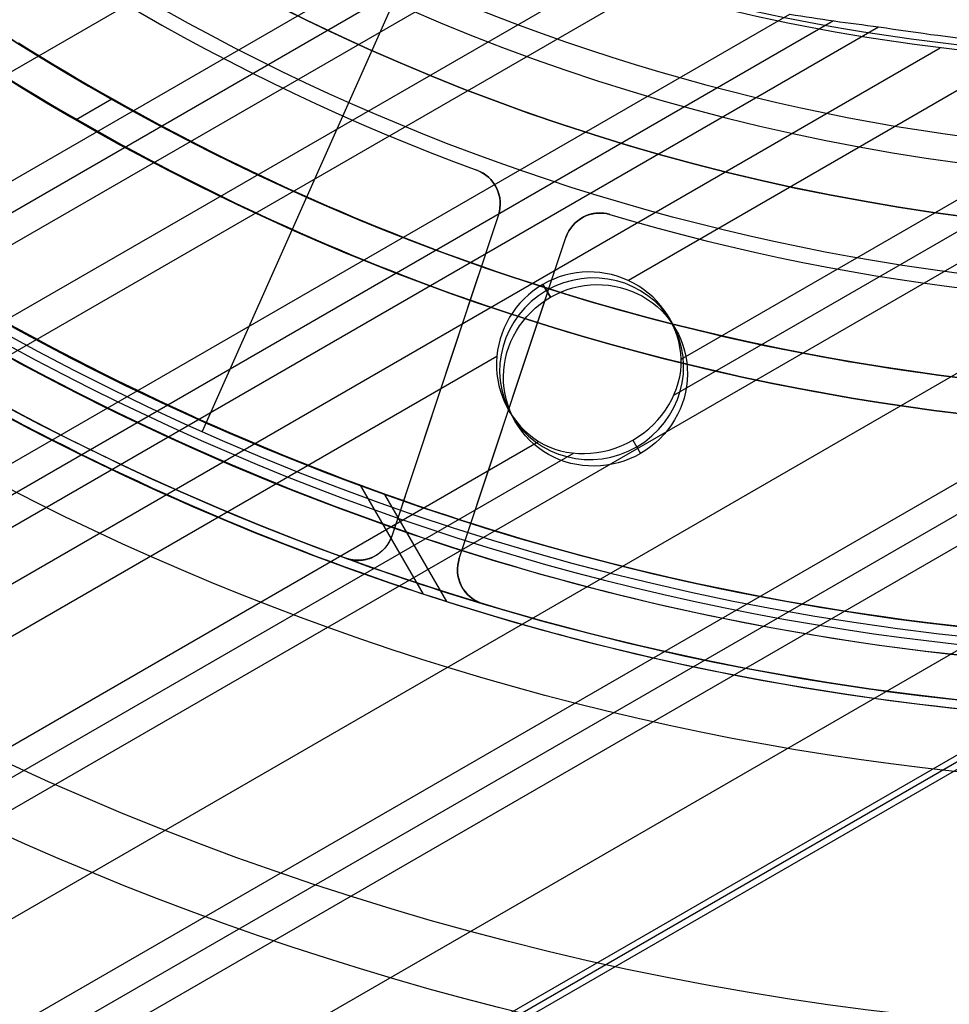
# Model space of a CAD drawing. Extents: x 19329 to 20306, y -2029 to -1182.
# Tile 12 of 66: x 19784 to 19810, y -1793 to -1765. Entities that reach past the tile are written whole.
import ezdxf

# ---------------------------------------------------------------- set-up
doc = ezdxf.new("R2010")
doc.units = 0
doc.layers.get('0').update_dxf_attribs({"linetype": 'CONTINUOUS'})
doc.layers.add('COLOR', color=7, linetype='CONTINUOUS')

msp = doc.modelspace()

# ---------------------------------------------------------------- linework, layer by layer
for p, q in [((19797.37039667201, -1757.62848930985, 103.0971952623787), (19788.82102514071, -1776.830692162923, 89.05580518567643)), ((19793.13967193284, -1761.13228434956, 57.51170359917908), (19374.0114327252, -2003.116086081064, 57.51170359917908)), ((19803.7057837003, -1761.928253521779, 88.12500292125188), (19783.26523989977, -1773.729606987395, 88.12500292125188)), ((19375.34115162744, -2005.419226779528, 57.14137034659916), (19796.17916796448, -1762.448284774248, 57.14137034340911)), ((19797.15835628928, -1762.779715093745, 56.71842685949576), (19375.72946225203, -2006.091800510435, 56.71842685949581)), ((19376.11777287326, -2006.764374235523, 56.29548337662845), (19798.16172111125, -1763.097187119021, 56.2954833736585)), ((19801.59419894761, -1764.186299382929, 55.92515012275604), (19377.44749178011, -2009.067514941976, 55.92515012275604)), ((19378.77721068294, -2011.370655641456, 55.55481686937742), (19805.3270206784, -1765.102008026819, 55.55481686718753)), ((19806.5546684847, -1765.289990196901, 55.13187338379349), (19379.16552130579, -2012.043229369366, 55.13187338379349)), ((19379.55383192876, -2012.715803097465, 54.70892989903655), (19807.82294451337, -1765.454515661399, 54.70892989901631)), ((19380.24489472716, -2013.912758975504, 56.44244927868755), (19809.55525208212, -1766.050308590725, 56.44244927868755)), ((19812.22375587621, -1765.984560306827, 54.33859664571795), (19800.79274126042, -1772.584259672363, 54.33859664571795)), ((19786.2879247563, -1767.488639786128, 259.6250029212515), (19785.28530688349, -1768.067501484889, 259.6250029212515)), ((19802.27998082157, -1774.796455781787, 53.96826339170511), (19815.21693593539, -1767.327301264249, 53.96826339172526)), ((19815.60524655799, -1767.999874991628, 53.54531990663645), (19802.06278496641, -1775.818618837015, 53.54531990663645)), ((19382.9898909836, -2018.667231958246, 53.12237642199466), (19815.99355718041, -1768.672448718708, 53.12237642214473)), ((19817.32327608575, -1770.97558942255, 52.75204316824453), (19384.31960988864, -2020.970372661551, 52.75204316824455)), ((19798.60328017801, -1773.055573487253, 56.30606356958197), (19798.39393379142, -1772.692974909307, 54.4925059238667)), ((19798.39393379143, -1772.692974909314, 54.49250592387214), (19798.60328017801, -1773.055573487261, 56.30606356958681)), ((19798.39393379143, -1772.692974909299, 54.49250592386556), (19798.60328017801, -1773.05557348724, 56.30606356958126)), ((19385.64932879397, -2023.273513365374, 52.38170991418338), (19818.65299499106, -1773.278730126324, 52.38170991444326)), ((19801.93838348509, -1773.632141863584, 54.13375839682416), (19802.12162731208, -1773.949529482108, 55.721190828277)), ((19819.04130561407, -1773.951303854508, 51.95876642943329), (19386.03779988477, -2023.945994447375, 51.95876642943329)), ((19797.10037989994, -1774.716045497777, 54.33859664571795), (19380.88355083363, -2015.01894380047, 54.33859664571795)), ((19819.42961623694, -1774.623877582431, 51.5358229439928), (19386.48460955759, -2024.584793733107, 51.53582294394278)), ((19797.4350513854, -1776.232141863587, 54.13375839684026), (19797.6182952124, -1776.549529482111, 55.7211908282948)), ((19820.69764181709, -1776.82016231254, 51.18267158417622), (19388.63857752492, -2026.269579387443, 51.18267158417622)), ((19382.21326973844, -2017.322084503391, 53.96826339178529), (19798.27257814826, -1777.110130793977, 53.96826339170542)), ((19800.92077669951, -1777.069595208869, 53.26628440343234), (19801.13664234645, -1777.443485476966, 55.13631808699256)), ((19799.26639524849, -1777.433115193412, 53.54531990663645), (19382.6015803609, -2017.994658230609, 53.5453199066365)), ((19795.0375253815, -1781.396219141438, 57.73911972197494), (19793.27958969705, -1778.351385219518, 58.55082258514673)), ((19793.94463741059, -1778.592423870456, 52.74066862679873), (19795.68332764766, -1781.603923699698, 51.93785208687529)), ((19394.15815362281, -2026.011230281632, 50.82952022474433), (19821.96566739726, -1779.016447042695, 50.82952022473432)), ((19822.05267990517, -1779.167157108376, 51.58330531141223), (19394.24516612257, -2026.161940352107, 51.58330531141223)), ((19394.33217862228, -2026.3126504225, 52.33709039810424), (19822.13969241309, -1779.317867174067, 52.33709039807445))]:
    msp.add_line(p, q)
at = {"extrusion": (0.1124755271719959, -0.1948133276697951, 0.9743700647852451)}
msp.add_lwpolyline([(16271.039370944, -11146.71690811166), (16270.52882134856, -11146.40793971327), (16270.0202755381, -11146.0942749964), (16269.5137939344, -11145.77593293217), (16269.00943676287, -11145.45293356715), (16268.50726403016, -11145.1252980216), (16268.00733550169, -11144.79304848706), (16267.50971067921, -11144.45620822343), (16267.0144487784, -11144.11480155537), (16266.52160870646, -11143.76885386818), (16266.03124903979, -11143.41839160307), (16265.54342800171, -11143.06344225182), (16265.0582034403, -11142.70403435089), (16264.57563280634, -11142.34019747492), (16264.09577313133, -11141.97196222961), (16263.6186810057, -11141.5993602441), (16263.14441255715, -11141.2224241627), (16262.67302342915, -11140.84118763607), (16262.20456875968, -11140.4556853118), (16261.73910316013, -11140.0659528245), (16261.2766806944, -11139.67202678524), (16260.81735485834, -11139.27394477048), (16260.36117855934, -11138.87174531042), (16259.90820409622, -11138.46546787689), (16259.45848313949, -11138.05515287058), (16259.01206671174, -11137.64084160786), (16258.56900516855, -11137.22257630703), (16258.12934817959, -11136.80040007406), (16257.69314471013, -11136.37435688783), (16257.26044300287, -11135.94449158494), (16256.83129056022, -11135.51084984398), (16256.40573412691, -11135.07347816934), (16255.983819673, -11134.63242387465), (16255.56559237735, -11134.18773506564), (16255.15109661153, -11133.73946062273), (16254.74037592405, -11133.28765018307), (16254.33347302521, -11132.83235412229), (16253.93042977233, -11132.3736235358), (16253.53128715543, -11131.91151021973), (16253.13608528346, -11131.44606665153), (16252.74486337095, -11130.97734597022), (16252.35765972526, -11130.50540195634), (16251.97451173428, -11130.03028901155), (16251.59545585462, -11129.55206213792), (16251.22052760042, -11129.07077691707), (16250.84976153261, -11128.58648948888), (16250.48319124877, -11128.09925653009), (16250.12084937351, -11127.60913523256), (16249.76276754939, -11127.11618328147), (16249.40897642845, -11126.62045883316), (16249.05950566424, -11126.12202049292), (16248.71438390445, -11125.62092729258), (16248.37363878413, -11125.11723866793), (16248.03729691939, -11124.61101443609), (16247.70538390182, -11124.10231477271), (16247.37792429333, -11123.5912001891), (16247.05494162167, -11123.07773150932), (16246.73645837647, -11122.5619698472), (16246.42249600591, -11122.04397658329), (16246.11307491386, -11121.52381334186), (16245.80821445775, -11121.00154196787), (16245.50793294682, -11120.47722450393), (16245.2122476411, -11119.95092316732), (16244.9211747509, -11119.42270032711), (16244.63472943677, -11118.89261848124), (16244.35292581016, -11118.36074023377), (16244.07577693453, -11117.82712827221), (16243.80329482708, -11117.29184534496), (16243.53549046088, -11116.75495423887), (16243.27237376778, -11116.216517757), (16243.01395364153, -11115.67659869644), (16242.76023794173, -11115.13525982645), (16242.51123349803, -11114.59256386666), (16242.26694611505, -11114.04857346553), (16242.0273805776, -11113.50335117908), (16241.79254065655, -11112.95695944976), (16241.56242911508, -11112.40946058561), (16241.33704771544, -11111.86091673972), (16241.1163972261, -11111.31138988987), (16240.90047742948, -11110.76094181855), (16240.68928712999, -11110.20963409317), (16240.4828241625, -11109.65752804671), (16240.28108540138, -11109.10468475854), (16240.08406676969, -11108.55116503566), (16239.89176324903, -11107.99702939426), (16239.70416888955, -11107.4423380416), (16239.52127682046, -11106.88715085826), (16239.34307926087, -11106.33152738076), (16239.1695675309, -11105.7755267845), (16239.00073206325, -11105.21920786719), (16238.83656241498, -11104.66262903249), (16238.67704727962, -11104.10584827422), (16238.52217449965, -11103.54892316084), (16238.37193107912, -11102.99191082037), (16238.22630319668, -11102.43486792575), (16238.08527621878, -11101.87785068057), (16237.9488347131, -11101.3209148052), (16237.81696246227, -11100.76411552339), (16237.68964247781, -11100.20750754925), (16237.56685701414, -11099.65114507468), (16237.448587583, -11099.09508175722), (16237.3348149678, -11098.53937070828), (16237.22551923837, -11097.9840644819), (16237.12067976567, -11097.42921506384), (16237.02027523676, -11096.87487386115), (16236.92428366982, -11096.32109169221), (16236.83268242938, -11095.76791877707), (16236.74544824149, -11095.21540472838), (16236.66255720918, -11094.66359854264), (16236.58398482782, -11094.11254859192), (16236.50970600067, -11093.562302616), (16236.43969505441, -11093.01290771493), (16236.37392575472, -11092.46441034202), (16236.31237132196, -11091.91685629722), (16236.25500444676, -11091.37029072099), (16236.20179730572, -11090.82475808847), (16236.15272157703, -11090.28030220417), (16236.10774845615, -11089.73696619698), (16236.06684867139, -11089.19479251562), (16236.02999249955, -11088.65382292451), (16235.99714978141, -11088.11409849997), (16235.96828993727, -11087.57565962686), (16235.94338198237, -11087.03854599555), (16235.92239454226, -11086.50279659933), (16235.90529586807, -11085.96844973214), (16235.89205385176, -11085.43554298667), (16235.88263604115, -11084.90411325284), (16235.87700965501, -11084.3741967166), (16235.87514159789, -11083.84582885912)], dxfattribs=at)
at = {"extrusion": (0.112475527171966, -0.1948133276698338, 0.9743700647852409)}
msp.add_lwpolyline([(16235.87514160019, -11085.12471880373), (16235.87689326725, -11085.63636208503), (16235.88216844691, -11086.14945873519), (16235.8909972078, -11086.66397656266), (16235.90340934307, -11087.17988275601), (16235.9194343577, -11087.69714388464), (16235.93910145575, -11088.21572589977), (16235.96243952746, -11088.73559413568), (16235.98947713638, -11089.25671331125), (16236.02024250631, -11089.77904753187), (16236.05476350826, -11090.30256029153), (16236.09306764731, -11090.82721447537), (16236.13518204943, -11091.35297236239), (16236.18113344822, -11091.87979562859), (16236.23094817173, -11092.40764535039), (16236.28465212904, -11092.93648200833), (16236.34227079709, -11093.46626549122), (16236.40382920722, -11093.99695510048), (16236.46935193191, -11094.52850955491), (16236.53886307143, -11095.06088699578), (16236.61238624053, -11095.59404499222), (16236.68994455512, -11096.12794054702), (16236.771560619, -11096.66253010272), (16236.85725651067, -11097.19776954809), (16236.94705377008, -11097.73361422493), (16237.04097338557, -11098.27001893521), (16237.13903578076, -11098.80693794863), (16237.24126080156, -11099.34432501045), (16237.34766770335, -11099.88213334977), (16237.45827513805, -11100.42031568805), (16237.57310114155, -11100.95882424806), (16237.69216312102, -11101.49761076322), (16237.81547784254, -11102.03662648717), (16237.9430614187, -11102.57582220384), (16238.0749292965, -11103.11514823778), (16238.21109624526, -11103.65455446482), (16238.35157634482, -11104.19399032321), (16238.49638297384, -11104.73340482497), (16238.6455287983, -11105.27274656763), (16238.79902576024, -11105.81196374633), (16238.95688506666, -11106.35100416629), (16239.11911717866, -11106.88981525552), (16239.28573180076, -11107.42834407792), (16239.4567378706, -11107.96653734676), (16239.6321435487, -11108.50434143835), (16239.8119562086, -11109.04170240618), (16239.99618242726, -11109.57856599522), (16240.18482797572, -11110.11487765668), (16240.37789780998, -11110.65058256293), (16240.57539606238, -11111.18562562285), (16240.77732603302, -11111.7199514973), (16240.98369018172, -11112.25350461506), (16241.19449012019, -11112.78622918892), (16241.4097266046, -11113.31806923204), (16241.62939952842, -11113.84896857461), (16241.85350791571, -11114.37887088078), (16242.08204991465, -11114.90771966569), (16242.31502279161, -11115.43545831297), (16242.55242292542, -11115.9620300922), (16242.79424580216, -11116.48737817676), (16243.04048601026, -11117.01144566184), (16243.29113723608, -11117.53417558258), (16243.54619225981, -11118.05551093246), (16243.80564295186, -11118.57539468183), (16244.06948026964, -11119.09376979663), (16244.33769425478, -11119.61057925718), (16244.61027403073, -11120.12576607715), (16244.88720780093, -11120.63927332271), (16245.16848284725, -11121.1510441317), (16245.45408552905, -11121.66102173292), (16245.74400128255, -11122.16914946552), (16246.03821462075, -11122.67537079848), (16246.33670913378, -11123.17962935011), (16246.6394674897, -11123.68186890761), (16246.94647143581, -11124.18203344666), (16247.25770180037, -11124.68006715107), (16247.57313849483, -11125.17591443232), (16247.89276051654, -11125.66951994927), (16248.21654595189, -11126.16082862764), (16248.54447197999, -11126.64978567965), (16248.87651487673, -11127.13633662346), (16249.2126500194, -11127.62042730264), (16249.55285189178, -11128.10200390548), (16249.8970940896, -11128.58101298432), (16250.24534932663, -11129.05740147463), (16250.59758944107, -11129.53111671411), (16250.95378540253, -11130.00210646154), (16251.31390731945, -11130.47031891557), (16251.67792444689, -11130.93570273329), (16252.04580519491, -11131.39820704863), (16252.41751713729, -11131.85778149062), (16252.79302702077, -11132.31437620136), (16253.17230077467, -11132.76794185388), (16253.555303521, -11133.21842966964), (16253.94199958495, -11133.66579143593), (16254.33235250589, -11134.10997952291), (16254.72632504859, -11134.55094690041), (16255.12387921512, -11134.98864715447), (16255.52497625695, -11135.42303450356), (16255.92957668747, -11135.85406381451), (16256.337640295, -11136.28169061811), (16256.74912615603, -11136.70587112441), (16257.16399264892, -11137.12656223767), (16257.58219746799, -11137.54372157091), (16258.00369763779, -11137.95730746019), (16258.4284495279, -11138.36727897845), (16258.85640886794, -11138.77359594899), (16259.28753076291, -11139.17621895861), (16259.72176970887, -11139.57510937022), (16260.15907960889, -11139.97022933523), (16260.59941378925, -11140.36154180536), (16261.04272501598, -11140.74901054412), (16261.48896551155, -11141.13260013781), (16261.93808697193, -11141.51227600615), (16262.39004058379, -11141.88800441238), (16262.84477704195, -11142.259752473), (16263.302246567, -11142.62748816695), (16263.7623989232, -11142.99118034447), (16264.22518343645, -11143.35079873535), (16264.69054901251, -11143.70631395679), (16265.15844415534, -11144.05769752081), (16265.62881698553, -11144.40492184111), (16266.10161525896, -11144.74796023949), (16266.57678638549, -11145.08678695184), (16267.05427744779, -11145.42137713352), (16267.5340352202, -11145.75170686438), (16268.01600618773, -11146.07775315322), (16268.50013656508, -11146.39949394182), (16268.98637231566, -11146.71690810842)], dxfattribs=at)
at = {"extrusion": (0.1124755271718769, -0.1948133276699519, 0.9743700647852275)}
msp.add_lwpolyline([(16233.57514160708, -11083.84582884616), (16233.57688908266, -11084.36507762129), (16233.5821513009, -11084.88577690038), (16233.59095775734, -11085.40789512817), (16233.60333768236, -11085.93140015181), (16233.61932002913, -11086.45625922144), (16233.63893346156, -11086.9824389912), (16233.66220634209, -11087.50990552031), (16233.68916671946, -11088.03862427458), (16233.7198423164, -11088.56856012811), (16233.7542605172, -11089.09967736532), (16233.79244835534, -11089.6319396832), (16233.83443250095, -11090.16531019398), (16233.88023924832, -11090.69975142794), (16233.9298945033, -11091.23522533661), (16233.98342377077, -11091.77169329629), (16234.04085214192, -11092.3091161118), (16234.10220428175, -11092.84745402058), (16234.16750441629, -11093.3866666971), (16234.23677632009, -11093.92671325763), (16234.31004330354, -11094.46755226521), (16234.38732820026, -11095.00914173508), (16234.46865335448, -11095.5514391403), (16234.55404060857, -11096.0944014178), (16234.64351129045, -11096.63798497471), (16234.73708620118, -11097.18214569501), (16234.83478560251, -11097.72683894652), (16234.93662920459, -11098.27201958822), (16235.04263615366, -11098.81764197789), (16235.15282501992, -11099.36365998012), (16235.26721378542, -11099.9100269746), (16235.38581983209, -11100.45669586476), (16235.50865992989, -11101.00361908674), (16235.635750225, -11101.55074861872), (16235.76710622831, -11102.09803599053), (16235.90274280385, -11102.64543229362), (16236.04267415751, -11103.19288819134), (16236.18691382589, -11103.74035392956), (16236.33547466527, -11104.28777934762), (16236.48836884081, -11104.83511388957), (16236.64560781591, -11105.38230661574), (16236.80720234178, -11105.92930621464), (16236.97316244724, -11106.47606101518), (16237.14349742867, -11107.02251899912), (16237.31821584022, -11107.56862781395), (16237.49732548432, -11108.11433478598), (16237.68083340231, -11108.65958693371), (16237.86874586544, -11109.20433098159), (16238.06106836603, -11109.74851337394), (16238.25780560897, -11110.29208028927), (16238.45896150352, -11110.83497765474), (16238.6645391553, -11111.37715116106), (16238.87454085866, -11111.91854627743), (16239.08896808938, -11112.45910826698), (16239.30782149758, -11112.99878220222), (16239.53110090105, -11113.53751298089), (16239.75880527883, -11114.07524534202), (16239.99093276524, -11114.6119238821), (16240.22748064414, -11115.14749307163), (16240.46844534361, -11115.68189727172), (16240.71382243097, -11116.21508075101), (16240.96360660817, -11116.7469877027), (16241.21779170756, -11117.27756226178), (16241.47637068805, -11117.80674852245), (16241.7393356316, -11118.33449055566), (16242.00667774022, -11118.86073242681), (16242.27838733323, -11119.38541821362), (16242.55445384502, -11119.90849202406), (16242.8348658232, -11120.42989801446), (16243.11961092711, -11120.9495804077), (16243.40867592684, -11121.46748351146), (16243.70204670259, -11121.98355173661), (16243.99970824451, -11122.49772961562), (16244.30164465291, -11123.00996182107), (16244.60783913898, -11123.52019318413), (16244.91827402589, -11124.02836871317), (16245.2329307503, -11124.53443361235), (16245.55178986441, -11125.03833330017), (16245.87483103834, -11125.54001342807), (16246.20203306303, -11126.03941989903), (16246.53337385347, -11126.53649888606), (16246.8688304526, -11127.03119685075), (16247.20837903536, -11127.52346056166), (16247.55199491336, -11128.01323711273), (16247.89965254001, -11128.50047394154), (16248.25132551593, -11128.98511884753), (16248.606986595, -11129.46712001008), (16248.96660769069, -11129.94642600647), (16249.33015988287, -11130.42298582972), (16249.69761342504, -11130.8967489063), (16250.06893775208, -11131.36766511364), (16250.44410148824, -11131.83568479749), (16250.82307245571, -11132.30075878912), (16251.20581768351, -11132.76283842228), (16251.59230341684, -11133.22187554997), (16251.98249512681, -11133.67782256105), (16252.37635752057, -11134.13063239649), (16252.77385455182, -11134.58025856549), (16253.17494943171, -11135.02665516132), (16253.57960464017, -11135.46977687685), (16253.98778193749, -11135.90957901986), (16254.39944237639, -11136.346017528), (16254.81454631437, -11136.77904898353), (16255.23305342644, -11137.2086306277), (16255.65492271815, -11137.63472037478), (16256.08011253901, -11138.05727682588), (16256.50858059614, -11138.47625928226), (16256.94028396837, -11138.89162775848), (16257.37517912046, -11139.30334299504), (16257.81322191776, -11139.71136647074), (16258.25436764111, -11140.11566041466), (16258.69857100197, -11140.51618781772), (16259.14578615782, -11140.9129124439), (16259.59596672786, -11141.30579884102), (16260.04906580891, -11141.69481235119), (16260.5050359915, -11142.07991912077), (16260.96382937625, -11142.46108610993), (16261.42539759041, -11142.83828110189), (16261.88969180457, -11143.21147271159), (16262.35666274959, -11143.58063039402), (16262.82626073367, -11143.94572445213), (16263.29843565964, -11144.30672604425), (16263.77313704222, -11144.66360719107), (16264.25031402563, -11145.01634078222), (16264.72991540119, -11145.3649005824), (16265.21188962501, -11145.70926123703), (16265.69618483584, -11146.04939827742), (16266.18274887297, -11146.38528812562), (16266.67152929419, -11146.71690809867)], dxfattribs=at)
at = {"extrusion": (0.1124755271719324, -0.1948133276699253, 0.9743700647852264)}
msp.add_lwpolyline([(16264.83156534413, -11146.71690810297), (16264.36563460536, -11146.37958455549), (16263.90197519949, -11146.03832480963), (16263.44063400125, -11145.69315263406), (16262.98165757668, -11145.34409257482), (16262.52509216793, -11144.99116995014), (16262.07098367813, -11144.63441084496), (16261.61937765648, -11144.27384210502), (16261.17031928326, -11143.90949133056), (16260.72385335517, -11143.54138686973), (16260.28002427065, -11143.16955781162), (16259.83887601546, -11142.79403397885), (16259.40045214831, -11142.41484591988), (16258.96479578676, -11142.03202490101), (16258.53194959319, -11141.64560289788), (16258.10195576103, -11141.2556125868), (16257.67485600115, -11140.86208733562), (16257.25069152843, -11140.46506119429), (16256.82950304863, -11140.06456888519), (16256.41133074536, -11139.66064579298), (16255.99621426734, -11139.25332795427), (16255.5841927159, -11138.84265204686), (16255.17530463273, -11138.42865537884), (16254.76958798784, -11138.0113758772), (16254.36708016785, -11137.59085207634), (16253.96781796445, -11137.16712310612), (16253.57183756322, -11136.7402286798), (16253.17917453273, -11136.3102090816), (16252.78986381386, -11135.87710515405), (16252.40393970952, -11135.4409582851), (16252.02143587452, -11135.00181039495), (16251.64238530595, -11134.55970392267), (16251.26682033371, -11134.11468181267), (16250.89477261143, -11133.66678750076), (16250.52627310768, -11133.21606490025), (16250.1613520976, -11132.76255838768), (16249.80003915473, -11132.30631278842), (16249.44236314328, -11131.84737336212), (16249.08835221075, -11131.38578578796), (16248.73803378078, -11130.92159614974), (16248.39143454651, -11130.45485092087), (16248.04858046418, -11129.98559694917), (16247.70949674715, -11129.51388144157), (16247.37420786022, -11129.03975194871), (16247.04273751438, -11128.56325634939), (16246.71510866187, -11128.08444283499), (16246.39134349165, -11127.60335989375), (16246.07146342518, -11127.12005629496), (16245.75548911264, -11126.63458107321), (16245.44344042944, -11126.14698351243), (16245.13533647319, -11125.65731312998), (16244.83119556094, -11125.16561966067), (16244.53103522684, -11124.67195304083), (16244.23487222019, -11124.17636339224), (16243.94272250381, -11123.67890100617), (16243.65460125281, -11123.1796163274), (16243.37052285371, -11122.67855993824), (16243.09050090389, -11122.17578254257), (16242.81454821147, -11121.67133494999), (16242.5426767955, -11121.16526805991), (16242.2748978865, -11120.6576328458), (16242.0112219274, -11120.14848033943), (16241.75165857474, -11119.63786161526), (16241.49621670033, -11119.12582777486), (16241.24490439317, -11118.61242993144), (16240.99772896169, -11118.09771919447), (16240.75469693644, -11117.58174665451), (16240.51581407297, -11117.06456336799), (16240.28108535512, -11116.54622034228), (16240.05051499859, -11116.02676852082), (16239.82410645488, -11115.5062587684), (16239.60186241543, -11114.98474185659), (16239.38378481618, -11114.46226844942), (16239.16987484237, -11113.93888908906), (16238.96013293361, -11113.41465418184), (16238.75455878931, -11112.88961398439), (16238.55315137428, -11112.36381858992), (16238.35590892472, -11111.83731791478), (16238.16282895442, -11111.31016168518), (16237.97390826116, -11110.78239942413), (16237.78914293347, -11110.25408043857), (16237.6085283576, -11109.72525380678), (16237.43205922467, -11109.19596836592), (16237.25972953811, -11108.66627269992), (16237.09153262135, -11108.13621512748), (16236.92746112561, -11107.60584369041), (16236.76750703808, -11107.07520614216), (16236.61166169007, -11106.54434993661), (16236.45991576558, -11106.01332221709), (16236.31225930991, -11105.48216980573), (16236.16868173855, -11104.95093919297), (16236.02917184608, -11104.41967652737), (16235.89371781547, -11103.88842760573), (16235.7623072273, -11103.35723786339), (16235.63492706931, -11102.82615236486), (16235.51156374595, -11102.29521579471), (16235.39220308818, -11101.76447244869), (16235.27683036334, -11101.23396622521), (16235.16543028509, -11100.70374061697), (16235.05798702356, -11100.173838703), (16234.95448421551, -11099.64430314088), (16234.85490497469, -11099.11517615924), (16234.75923190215, -11098.58649955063), (16234.66744709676, -11098.05831466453), (16234.57953216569, -11097.53066240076), (16234.49546823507, -11097.00358320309), (16234.41523596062, -11096.47711705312), (16234.33881553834, -11095.95130346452), (16234.26618671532, -11095.42618147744), (16234.19732880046, -11094.90178965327), (16234.13222067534, -11094.37816606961), (16234.07084080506, -11093.85534831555), (16234.01316724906, -11093.33337348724), (16233.95917767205, -11092.81227818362), (16233.90884935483, -11092.29209850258), (16233.86215920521, -11091.7728700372), (16233.81908376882, -11091.25462787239), (16233.77959924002, -11090.73740658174), (16233.74368147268, -11090.22124022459), (16233.71130599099, -11089.70616234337), (16233.68244800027, -11089.19220596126), (16233.65708239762, -11088.67940357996), (16233.63518378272, -11088.16778717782), (16233.61672646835, -11087.65738820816), (16233.60168449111, -11087.14823759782), (16233.59003162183, -11086.64036574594), (16233.58174137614, -11086.13380252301), (16233.57678702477, -11085.6285772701), (16233.57514160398, -11085.1247187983)], dxfattribs=at)
for points in [[(19783.66346774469, -1765.905705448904), (19783.99660379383, -1766.113666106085), (19784.33098634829, -1766.319618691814), (19784.66660280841, -1766.523555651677), (19785.00344057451, -1766.725469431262), (19785.34148704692, -1766.925352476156), (19785.68072962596, -1767.123197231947), (19786.02115571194, -1767.31899614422), (19786.36275270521, -1767.512741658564), (19786.70550800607, -1767.704426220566), (19787.04940901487, -1767.894042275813), (19787.39444313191, -1768.081582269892), (19787.74059775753, -1768.267038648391), (19788.08786029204, -1768.450403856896), (19788.43621813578, -1768.631670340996), (19788.78565868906, -1768.810830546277), (19789.13616935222, -1768.987876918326), (19789.48773752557, -1769.16280190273), (19789.84035060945, -1769.335597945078), (19790.19399600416, -1769.506257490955), (19790.54866111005, -1769.67477298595), (19790.90433332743, -1769.841136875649), (19791.26100005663, -1770.00534160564), (19791.61864869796, -1770.16737962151), (19791.97726665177, -1770.327243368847), (19792.33684131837, -1770.484925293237), (19792.69736009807, -1770.640417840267), (19793.05881039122, -1770.793713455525), (19793.42117959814, -1770.944804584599), (19793.78445511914, -1771.093683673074), (19794.14862435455, -1771.24034316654), (19794.5136747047, -1771.384775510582), (19794.87959356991, -1771.526973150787), (19795.2463683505, -1771.666928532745), (19795.6139864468, -1771.80463410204), (19795.98243525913, -1771.940082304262), (19796.35170218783, -1772.073265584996), (19796.7217746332, -1772.20417638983), (19797.09263999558, -1772.332807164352), (19797.46428567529, -1772.459150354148), (19797.83669907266, -1772.583198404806), (19798.209867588, -1772.704943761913), (19798.58377862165, -1772.824378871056), (19798.95841957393, -1772.941496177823), (19799.33377784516, -1773.056288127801), (19799.70984083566, -1773.168747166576), (19800.08659594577, -1773.278865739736), (19800.4640305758, -1773.386636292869), (19800.84213212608, -1773.492051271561), (19801.22088799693, -1773.595103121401), (19801.60028518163, -1773.695785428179), (19801.98030904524, -1773.794096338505), (19802.36094454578, -1773.890035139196), (19802.74217664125, -1773.983601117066), (19803.12399028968, -1774.074793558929), (19803.50637044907, -1774.163611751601), (19803.88930207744, -1774.250054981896), (19804.27277013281, -1774.33412253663), (19804.65675957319, -1774.415813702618), (19805.04125535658, -1774.495127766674), (19805.42624244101, -1774.572064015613), (19805.81170578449, -1774.64662173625), (19806.19763034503, -1774.7188002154), (19806.58400108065, -1774.788598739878), (19806.97080294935, -1774.8560165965), (19807.35802090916, -1774.921053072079), (19807.74563991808, -1774.983707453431), (19808.13364493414, -1775.043979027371), (19808.52202091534, -1775.101867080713), (19808.9107528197, -1775.157370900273), (19809.29982560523, -1775.210489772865), (19809.68922422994, -1775.261222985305), (19810.07893365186, -1775.309569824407)], [(19783.46865530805, -1766.962694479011), (19783.80826258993, -1767.171865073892), (19784.14912305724, -1767.378988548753), (19784.49122391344, -1767.584057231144), (19784.83455236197, -1767.787063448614), (19785.17909560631, -1767.987999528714), (19785.52484084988, -1768.186857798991), (19785.87177529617, -1768.383630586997), (19786.21988614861, -1768.57831022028), (19786.56916061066, -1768.770889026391), (19786.91958588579, -1768.961359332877), (19787.27114917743, -1769.14971346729), (19787.62383768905, -1769.335943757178), (19787.9776386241, -1769.520042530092), (19788.33253918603, -1769.70200211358), (19788.68852657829, -1769.881814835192), (19789.04558800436, -1770.059473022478), (19789.40371066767, -1770.234969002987), (19789.76288177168, -1770.408295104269), (19790.12308851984, -1770.579443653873), (19790.48431811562, -1770.748406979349), (19790.84655776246, -1770.915177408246), (19791.20979466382, -1771.079747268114), (19791.57401602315, -1771.242108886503), (19791.93920904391, -1771.402254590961), (19792.30536092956, -1771.560176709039), (19792.67245888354, -1771.715867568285), (19793.04049010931, -1771.869319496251), (19793.40944181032, -1772.020524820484), (19793.77930119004, -1772.169475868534), (19794.15005545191, -1772.316164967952), (19794.52169179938, -1772.460584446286), (19794.89419743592, -1772.602726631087), (19795.26755956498, -1772.742583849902), (19795.64176539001, -1772.880148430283), (19796.01680211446, -1773.015412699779), (19796.3926569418, -1773.148368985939), (19796.76931707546, -1773.279009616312), (19797.14676971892, -1773.407326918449), (19797.52500207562, -1773.533313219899), (19797.90400134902, -1773.656960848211), (19798.28375474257, -1773.778262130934), (19798.66424945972, -1773.897209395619), (19799.04547270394, -1774.013794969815), (19799.42741167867, -1774.128011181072), (19799.81005358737, -1774.239850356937), (19800.19338563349, -1774.349304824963), (19800.5773950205, -1774.456366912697), (19800.96206895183, -1774.56102894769), (19801.34739421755, -1774.663284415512), (19801.73335595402, -1774.763131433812), (19802.11993888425, -1774.860569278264), (19802.50712773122, -1774.955597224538), (19802.8949072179, -1775.048214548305), (19803.28326206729, -1775.138420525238), (19803.67217700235, -1775.226214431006), (19804.06163674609, -1775.311595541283), (19804.45162602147, -1775.394563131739), (19804.84212955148, -1775.475116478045), (19805.2331320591, -1775.553254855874), (19805.62461826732, -1775.628977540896), (19806.01657289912, -1775.702283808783), (19806.40898067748, -1775.773172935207), (19806.80182632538, -1775.841644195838), (19807.19509456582, -1775.907696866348), (19807.58877012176, -1775.971330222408), (19807.98283771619, -1776.032543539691), (19808.3772820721, -1776.091336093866), (19808.77208791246, -1776.147707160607), (19809.16723996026, -1776.201656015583), (19809.56272293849, -1776.253181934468), (19809.95852157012, -1776.302284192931)], [(19783.33110697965, -1774.682989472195), (19783.71788189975, -1774.893217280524), (19784.10591288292, -1775.101109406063), (19784.49518580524, -1775.306657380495), (19784.88568654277, -1775.509852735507), (19785.27740097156, -1775.710687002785), (19785.67031496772, -1775.909151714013), (19786.06441440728, -1776.105238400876), (19786.45968516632, -1776.298938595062), (19786.85611312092, -1776.490243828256), (19787.25368414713, -1776.679145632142), (19787.65238412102, -1776.865635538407), (19788.05219891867, -1777.049705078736), (19788.45311441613, -1777.231345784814), (19788.85511648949, -1777.410549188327), (19789.25819101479, -1777.587306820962), (19789.66232386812, -1777.761610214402), (19790.06750092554, -1777.933450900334), (19790.47370806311, -1778.102820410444), (19790.88093115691, -1778.269710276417), (19791.289156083, -1778.434112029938), (19791.69836871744, -1778.596017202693), (19792.10855493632, -1778.755417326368), (19792.51970061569, -1778.912303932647), (19792.93179163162, -1779.066668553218), (19793.34481386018, -1779.218502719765), (19793.75875317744, -1779.367797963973), (19794.17359545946, -1779.514545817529), (19794.58932658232, -1779.658737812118), (19795.00593242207, -1779.800365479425), (19795.42339885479, -1779.939420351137), (19795.84171175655, -1780.075893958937), (19796.26085700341, -1780.209777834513), (19796.68082047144, -1780.34106350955), (19797.1015880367, -1780.469742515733), (19797.52314557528, -1780.595806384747), (19797.94547896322, -1780.71924664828), (19798.36857407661, -1780.840054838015), (19798.7924167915, -1780.958222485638), (19799.21699298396, -1781.073741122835), (19799.64228807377, -1781.186603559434), (19800.06828565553, -1781.296807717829), (19800.49496886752, -1781.404352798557), (19800.92232084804, -1781.509238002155), (19801.35032473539, -1781.611462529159), (19801.77896366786, -1781.711025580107), (19802.20822078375, -1781.807926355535), (19802.63807922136, -1781.902164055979), (19803.06852211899, -1781.993737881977), (19803.49953261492, -1782.082647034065), (19803.93109384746, -1782.16889071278), (19804.3631889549, -1782.252468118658), (19804.79580107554, -1782.333378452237), (19805.22891334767, -1782.411620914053), (19805.66250890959, -1782.487194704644), (19806.0965708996, -1782.560099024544), (19806.53108245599, -1782.630333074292), (19806.96602671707, -1782.697896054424), (19807.40138682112, -1782.762787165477), (19807.83714590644, -1782.825005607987), (19808.27328711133, -1782.884550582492), (19808.70979357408, -1782.941421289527), (19809.146648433, -1782.995616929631), (19809.58383482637, -1783.047136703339), (19810.0213358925, -1783.095979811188)], [(19783.40174001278, -1776.42512163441), (19783.79915190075, -1776.634967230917), (19784.19781727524, -1776.84241101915), (19784.59772171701, -1777.047444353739), (19784.99885080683, -1777.250058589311), (19785.40119012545, -1777.450245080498), (19785.80472525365, -1777.647995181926), (19786.20944177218, -1777.843300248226), (19786.61532526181, -1778.036151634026), (19787.0223613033, -1778.226540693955), (19787.43053547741, -1778.414458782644), (19787.83983336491, -1778.599897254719), (19788.25024054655, -1778.78284746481), (19788.6617426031, -1778.963300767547), (19789.07432511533, -1779.141248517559), (19789.487973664, -1779.316682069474), (19789.90267382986, -1779.489592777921), (19790.31841119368, -1779.65997199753), (19790.73517133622, -1779.827811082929), (19791.15293983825, -1779.993101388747), (19791.57170228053, -1780.155834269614), (19791.99144424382, -1780.316001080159), (19792.41215130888, -1780.47359317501), (19792.83380905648, -1780.628601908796), (19793.25640306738, -1780.781018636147), (19793.67991892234, -1780.930834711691), (19794.10434220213, -1781.078041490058), (19794.5296584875, -1781.222630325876), (19794.95585335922, -1781.364592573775), (19795.38291239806, -1781.503919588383), (19795.81082118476, -1781.640602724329), (19796.23956530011, -1781.774633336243), (19796.66913032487, -1781.906002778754), (19797.09950183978, -1782.03470240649), (19797.53066542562, -1782.16072357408), (19797.96260666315, -1782.284057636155), (19798.39531113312, -1782.404695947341), (19798.82876441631, -1782.522629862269), (19799.26295162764, -1782.637852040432), (19799.6978560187, -1782.750360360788), (19800.13346037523, -1782.860154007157), (19800.56974748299, -1782.967232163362), (19801.00670012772, -1783.071594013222), (19801.44430109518, -1783.173238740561), (19801.88253317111, -1783.272165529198), (19802.32137914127, -1783.368373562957), (19802.7608217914, -1783.461862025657), (19803.20084390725, -1783.552630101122), (19803.64142827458, -1783.640676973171), (19804.08255767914, -1783.726001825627), (19804.52421490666, -1783.808603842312), (19804.96638274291, -1783.888482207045), (19805.40904397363, -1783.96563610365), (19805.85218138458, -1784.040064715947), (19806.29577776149, -1784.111767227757), (19806.73981589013, -1784.180742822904), (19807.18427855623, -1784.246990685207), (19807.62914854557, -1784.310509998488), (19808.07440864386, -1784.371299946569), (19808.52004163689, -1784.429359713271), (19808.96603031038, -1784.484688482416), (19809.41235745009, -1784.537285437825), (19809.85900584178, -1784.58714976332)]]:
    msp.add_lwpolyline(points)
for centre, radius, start, end in [((19817.78530688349, -1711.7758502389, 89.37470231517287), 73.2424557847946, 210.0000000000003, 30.00000000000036), ((19817.78530686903, -1711.775850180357, 88.63012703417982), 71.44457953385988, 210.0000000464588, 29.9999999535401), ((19817.78530688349, -1711.775850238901, 89.05580518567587), 71.21139006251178, 209.999999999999, 29.99999999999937), ((19817.78530688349, -1711.7758502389, 245.6831232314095), 64.99999999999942, 209.9999999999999, 29.99999999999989), ((19817.78530688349, -1711.7758502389, 245.6831232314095), 63.99999999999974, 210.0000000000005, 30.00000000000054), ((19817.78530688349, -1711.775850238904, 211.3914713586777), 58.01326896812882, 209.9999999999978, 30.00000000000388), ((19817.78530688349, -1711.775850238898, 212.0545527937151), 57.2620935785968, 210.0000000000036, 29.99999999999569), ((19817.78530688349, -1711.7758502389, 67.12500292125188), 53.5819397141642, 210.0000000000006, 30.00000000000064), ((19817.78530688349, -1711.7758502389, 65.62055118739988), 53.58193971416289, 209.9999999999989, 29.99999999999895), ((19817.78530688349, -1711.7758502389, 88.12500292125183), 70.9394553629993, 254.9999999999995, 344.9999999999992), ((19817.78530688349, -1711.7758502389, 68.68735261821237), 73.24245578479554, 211.1713425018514, 311.592304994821), ((19817.78530688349, -1711.7758502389, 67.93735261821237), 70.94245578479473, 213.8367835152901, 313.7266063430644), ((19818.1860991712, -1710.963123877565, 88.12500292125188), 71.82843897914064, 232.6410184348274, 254.8589815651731), ((19817.78530688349, -1711.7758502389, 88.125002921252), 70.93945536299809, 232.4999999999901, 255.0000000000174), ((19817.78530688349, -1711.7758502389, 46.50000292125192), 71.74245578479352, 232.4999999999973, 299.9999328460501)]:
    msp.add_arc(centre, radius, start, end)
at = {"extrusion": (0, 0, -1)}
for centre, radius, start, end in [((-19817.78530688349, -1711.7758502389, -89.37470231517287), 70.94245578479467, 149.9999999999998, 329.9999999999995), ((-19817.78530688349, -1711.7758502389, -46.50000292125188), 70.94245578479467, 149.9999999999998, 329.9999999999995), ((-19817.78530688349, -1711.7758502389, -259.6250029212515), 65.00000000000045, 150.0000000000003, 329.9999999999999), ((-19817.78530688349, -1711.7758502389, -259.6250029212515), 64, 149.9999999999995, 329.9999999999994), ((-19817.78530688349, -1711.7758502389, -88.12500292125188), 52.0912327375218, 149.9999999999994, 329.9999999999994), ((-19817.78530688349, -1711.7758502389, -62.12500292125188), 47.0345567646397, 150.0000000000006, 330.0000000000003)]:
    msp.add_arc(centre, radius, start, end, dxfattribs=at)
at = {"extrusion": (0.1124756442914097, -0.194813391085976, 0.9743700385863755)}
msp.add_arc((16306.81406692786, -11084.17780775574, 2626.313658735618), 56.00000007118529, 207.7144765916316, 237.6076173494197, dxfattribs=at)
at = {"extrusion": (-0.112475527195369, 0.1948133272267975, -0.974370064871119)}
msp.add_arc((-16306.81758767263, -11084.17320346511, -2627.136140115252), 56.00000464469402, 302.3923655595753, 332.2855001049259, dxfattribs=at)
at = {"extrusion": (0.2391348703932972, -0.4141938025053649, 0.8782129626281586)}
msp.add_arc((16308.01916874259, -9971.143884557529, 5516.027583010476), 56.63156769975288, 226.9577601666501, 229.6480303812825, dxfattribs=at)
at = {"extrusion": (0.06896082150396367, -0.1194436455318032, 0.9904431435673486)}
msp.add_arc((16306.90590010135, -11272.75887328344, 1631.022150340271), 56.00699436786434, 230.5920703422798, 237.5050823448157, dxfattribs=at)
at = {"extrusion": (0.06896082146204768, -0.1194436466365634, 0.9904431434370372)}
msp.add_arc((16259.55736688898, -11320.21124539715, 1631.02215145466), 2.609710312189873, 332.8388288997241, 89.81882946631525, dxfattribs=at)
at = {"extrusion": (0.1124755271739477, -0.1948133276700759, 0.9743700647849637)}
msp.add_arc((16259.56561325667, -11131.67318930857, 2626.177995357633), 2.600000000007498, 269.9999999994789, 89.9999999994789, dxfattribs=at)
at = {"extrusion": (0.0689608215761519, -0.1194436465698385, 0.9904431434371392)}
msp.add_arc((16259.57385982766, -11320.21126083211, 1631.022153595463), 2.609710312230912, 90.1811705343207, 207.1611710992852, dxfattribs=at)
at = {"extrusion": (-0.112475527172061, 0.1948133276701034, -0.974370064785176)}
msp.add_arc((-16259.56561334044, -11131.673189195, -2627.136140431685), 2.59999999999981, 89.99999999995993, 270, dxfattribs=at)
at = {"extrusion": (0.1124755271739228, -0.1948133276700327, 0.9743700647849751)}
msp.add_arc((16259.56561325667, -11131.67318930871, 2626.177995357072), 2.599999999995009, 89.9999999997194, 269.9999999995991, dxfattribs=at)
at = {"extrusion": (-0.1124755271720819, 0.1948133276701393, -0.9743700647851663)}
msp.add_arc((-16259.56561334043, -11131.67318919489, -2627.136140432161), 2.599999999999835, 269.9999999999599, 90.00000000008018, dxfattribs=at)
at = {"extrusion": (0.2391348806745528, -0.414193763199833, 0.8782129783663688)}
msp.add_arc((16259.54558611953, -10018.20685383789, 5517.921112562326), 2.589095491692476, 270.4432023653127, 334.3371695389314, dxfattribs=at)
at = {"extrusion": (0.2391348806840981, -0.4141937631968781, 0.8782129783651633)}
msp.add_arc((16259.5856405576, -10018.20685411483, 5517.921112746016), 2.589095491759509, 205.6628304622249, 269.5567976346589, dxfattribs=at)
at = {"layer": 'COLOR'}
for p, q in [((19796.53993235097, -1769.489676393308, 28.20000054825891), (19796.53993235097, -1769.48967639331, 30.30000054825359)), ((19797.0884892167, -1769.980065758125, 28.083005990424), (19797.0884892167, -1769.980065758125, 30.30000054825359)), ((19797.1434564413, -1770.743456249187, 30.30000054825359), (19794.14636524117, -1779.76272582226, 30.30000054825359)), ((19797.1434564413, -1770.743456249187, 27.78395875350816), (19794.14636524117, -1779.76272582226, 23.7334337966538)), ((19797.1434564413, -1770.743456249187, 30.30000054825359), (19797.1434564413, -1770.743456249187, 27.78395875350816)), ((19799.5424717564, -1770.795088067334, 28.08306731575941), (19799.5424717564, -1770.795088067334, 30.30000054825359)), ((19800.27523504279, -1770.730486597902, 30.30000054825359), (19800.27523504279, -1770.730486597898, 28.20000054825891)), ((19796.04443255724, -1780.393075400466, 23.73350976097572), (19799.04154086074, -1771.373754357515, 27.78404627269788)), ((19796.04443255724, -1780.393075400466, 30.30000054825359), (19799.04154086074, -1771.373754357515, 30.30000054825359)), ((19799.04154086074, -1771.373754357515, 27.78404627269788), (19799.04154086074, -1771.373754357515, 30.30000054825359)), ((19796.57575397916, -1772.451866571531, 27.0167171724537), (19794.14636524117, -1779.762725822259, 27.0167171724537)), ((19796.04443255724, -1780.393075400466, 27.01675515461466), (19798.47380012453, -1773.082279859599, 27.01675515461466)), ((19795.64491084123, -1775.253091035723, 25.75869627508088), (19795.64491084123, -1775.253091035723, 30.30000054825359)), ((19797.54298670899, -1775.883414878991, 25.75877801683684), (19797.54298670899, -1775.883414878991, 30.30000054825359)), ((19794.14636524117, -1779.76272582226, 23.7334337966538), (19794.14636524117, -1779.76272582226, 30.30000054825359)), ((19792.85588881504, -1780.387264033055, 23.29836120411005), (19792.85588881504, -1780.387264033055, 30.30000054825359)), ((19793.64543434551, -1780.341392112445, 30.30000054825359), (19793.64543434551, -1780.341392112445, 23.43011410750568)), ((19796.04443255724, -1780.393075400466, 30.30000054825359), (19796.04443255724, -1780.393075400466, 23.73350976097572)), ((19796.0993987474, -1781.156465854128, 23.43016875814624), (19796.09939534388, -1781.156468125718, 30.30000054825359)), ((19796.09939978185, -1781.156465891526, 30.30000054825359), (19796.09939978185, -1781.156465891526, 23.43016860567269)), ((19796.70463356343, -1781.66581589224, 30.30000054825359), (19796.70463356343, -1781.66581589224, 23.29836120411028))]:
    msp.add_line(p, q, dxfattribs=at)
for points in [[(19800.27523504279, -1770.730486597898, 28.20000054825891), (19800.25093502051, -1770.723589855, 28.19986734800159), (19800.22658384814, -1770.717319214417, 28.19946774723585), (19800.20218077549, -1770.711674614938, 28.1988017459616), (19800.17772505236, -1770.70665599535, 28.19786934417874), (19800.15321592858, -1770.702263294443, 28.19667054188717), (19800.12865265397, -1770.698496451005, 28.19520533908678), (19800.10403447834, -1770.695355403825, 28.19347373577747), (19800.07936065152, -1770.692840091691, 28.19147573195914), (19800.05455760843, -1770.690958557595, 28.18919899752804), (19800.02959344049, -1770.689714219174, 28.18663824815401), (19800.00452988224, -1770.689100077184, 28.18380405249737), (19799.97942866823, -1770.689109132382, 28.18070697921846), (19799.954351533, -1770.689734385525, 28.17735759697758), (19799.9293602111, -1770.690968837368, 28.17376647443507), (19799.90451643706, -1770.692805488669, 28.16994418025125), (19799.87988194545, -1770.695237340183, 28.16590128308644), (19799.85546278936, -1770.698248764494, 28.16164508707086), (19799.83122359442, -1770.701828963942, 28.15717585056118), (19799.8071639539, -1770.70597818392, 28.15249357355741), (19799.78328346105, -1770.710696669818, 28.14759825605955), (19799.75958170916, -1770.715984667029, 28.14248989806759), (19799.7360582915, -1770.721842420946, 28.13716849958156), (19799.71271280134, -1770.728270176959, 28.13163406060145), (19799.68954483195, -1770.735268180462, 28.12588658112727), (19799.66655399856, -1770.742836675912, 28.11992606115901), (19799.64374000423, -1770.750975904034, 28.11375250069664), (19799.62110257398, -1770.75968610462, 28.10736589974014), (19799.59864143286, -1770.76896751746, 28.10076625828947), (19799.57621706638, -1770.778896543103, 28.09390501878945), (19799.55387561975, -1770.789448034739, 28.08679836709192), (19799.53189530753, -1770.80046991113, 28.07954341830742), (19799.51055434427, -1770.811810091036, 28.07223728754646), (19799.48980139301, -1770.823475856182, 28.06487074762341), (19799.46939970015, -1770.835576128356, 28.05736982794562), (19799.44934935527, -1770.848111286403, 28.04973452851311), (19799.42965044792, -1770.86108170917, 28.04196484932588), (19799.4103030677, -1770.874487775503, 28.03406079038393), (19799.39130730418, -1770.888329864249, 28.02602235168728), (19799.37266324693, -1770.902608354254, 28.01784953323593), (19799.35437098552, -1770.917323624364, 28.00954233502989), (19799.33638384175, -1770.932532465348, 28.00107184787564), (19799.31868196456, -1770.948259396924, 27.99242568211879), (19799.30130568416, -1770.964456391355, 27.98362861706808), (19799.28429533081, -1770.981075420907, 27.97470543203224), (19799.26769123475, -1770.998068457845, 27.96568090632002), (19799.25153372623, -1771.015387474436, 27.95657981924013), (19799.23586313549, -1771.032984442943, 27.94742695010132), (19799.22071979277, -1771.050811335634, 27.93824707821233), (19799.20608153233, -1771.068877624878, 27.92903368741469), (19799.19189962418, -1771.087224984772, 27.91976374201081), (19799.17817455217, -1771.105853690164, 27.91043724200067), (19799.16490680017, -1771.124764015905, 27.90105418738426), (19799.15209685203, -1771.143956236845, 27.8916145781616), (19799.13974519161, -1771.163430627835, 27.88211841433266), (19799.12785230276, -1771.183187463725, 27.87256569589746), (19799.11641866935, -1771.203227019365, 27.86295642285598), (19799.10544477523, -1771.223549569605, 27.85329059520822), (19799.09493110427, -1771.244155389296, 27.84356821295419), (19799.08487814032, -1771.265044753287, 27.83378927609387), (19799.07528636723, -1771.28621793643, 27.82395378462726), (19799.06615626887, -1771.307675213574, 27.81406173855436), (19799.0574883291, -1771.329416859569, 27.80411313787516), (19799.04928303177, -1771.351443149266, 27.79410798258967), (19799.04154086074, -1771.373754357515, 27.78404627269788)], [(19792.85588881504, -1780.387264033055, 23.29836120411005), (19792.87959006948, -1780.395549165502, 23.29849017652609), (19792.9033952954, -1780.403219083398, 23.29887709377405), (19792.92730388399, -1780.410273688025, 23.29952195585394), (19792.95131522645, -1780.416712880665, 23.30042476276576), (19792.97542871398, -1780.422536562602, 23.30158551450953), (19792.99964373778, -1780.427744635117, 23.30300421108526), (19793.02395968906, -1780.432336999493, 23.30468085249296), (19793.048375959, -1780.436313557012, 23.30661543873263), (19793.07289194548, -1780.439674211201, 23.30880796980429), (19793.09750707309, -1780.442418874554, 23.31125844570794), (19793.1222207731, -1780.444547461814, 23.31396686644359), (19793.14703247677, -1780.446059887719, 23.31693323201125), (19793.17164900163, -1780.446970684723, 23.32010970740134), (19793.19616731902, -1780.447274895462, 23.32351223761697), (19793.22117209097, -1780.446943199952, 23.32723649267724), (19793.24724797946, -1780.445946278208, 23.3313781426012), (19793.27396100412, -1780.444268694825, 23.33588101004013), (19793.30048711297, -1780.441914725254, 23.34062513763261), (19793.3268258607, -1780.438884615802, 23.34561052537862), (19793.35297680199, -1780.435178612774, 23.35083717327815), (19793.37893949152, -1780.430796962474, 23.35630508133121), (19793.40471348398, -1780.425739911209, 23.36201424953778), (19793.43029833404, -1780.420007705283, 23.36796467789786), (19793.45569359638, -1780.413600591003, 23.37415636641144), (19793.48089884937, -1780.406518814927, 23.38058931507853), (19793.50591376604, -1780.398762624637, 23.3872635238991), (19793.53073804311, -1780.390332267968, 23.39417899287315), (19793.55537137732, -1780.381227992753, 23.40133572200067), (19793.57981347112, -1780.371450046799, 23.40873371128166), (19793.60406404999, -1780.360998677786, 23.4163729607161), (19793.62851877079, -1780.349672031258, 23.42439075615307), (19793.65198961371, -1780.33807666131, 23.43237524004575), (19793.6739858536, -1780.326513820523, 23.44013611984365), (19793.69560068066, -1780.314476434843, 23.44803224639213), (19793.71683418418, -1780.301964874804, 23.45606361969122), (19793.73768645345, -1780.288979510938, 23.46423023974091), (19793.75815757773, -1780.275520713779, 23.47253210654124), (19793.7782476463, -1780.26158885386, 23.48096922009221), (19793.79795674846, -1780.247184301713, 23.48954158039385), (19793.81728497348, -1780.232307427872, 23.49824918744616), (19793.83626433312, -1780.216921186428, 23.50711157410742), (19793.85490869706, -1780.201009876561, 23.51613711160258), (19793.8731909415, -1780.184605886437, 23.52530905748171), (19793.89108394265, -1780.167741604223, 23.53461066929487), (19793.9085605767, -1780.150449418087, 23.54402520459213), (19793.92559371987, -1780.132761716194, 23.55353592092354), (19793.94215624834, -1780.114710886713, 23.56312607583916), (19793.95822103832, -1780.096329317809, 23.57277892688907), (19793.97377373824, -1780.077647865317, 23.58248018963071), (19793.98881839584, -1780.058675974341, 23.59222674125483), (19794.00335548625, -1780.039413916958, 23.60201858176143), (19794.01738548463, -1780.019861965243, 23.61185571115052), (19794.03090886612, -1780.000020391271, 23.62173812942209), (19794.04392610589, -1779.979889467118, 23.63166583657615), (19794.05643767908, -1779.95946946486, 23.6416388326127), (19794.06844406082, -1779.938760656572, 23.65165711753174), (19794.07994572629, -1779.91776331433, 23.66172069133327), (19794.09094315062, -1779.896477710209, 23.67182955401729), (19794.10143680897, -1779.874904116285, 23.6819837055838), (19794.11142717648, -1779.853042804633, 23.6921831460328), (19794.12091472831, -1779.830894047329, 23.70242787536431), (19794.1298999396, -1779.808458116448, 23.71271789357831), (19794.13838328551, -1779.785735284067, 23.7230532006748), (19794.14636524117, -1779.76272582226, 23.7334337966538)]]:
    msp.add_polyline3d(points, dxfattribs=at)
at = {"layer": 'COLOR', "extrusion": (0, 0, -1)}
for centre, radius, start, end in [((-19817.78531401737, -1711.775867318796, 10.54089386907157), 152.392098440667, 333.3815781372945, 153.3815781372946), ((-19817.78531401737, -1711.775867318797, -43.50000292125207), 74.99999999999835, 63.38157813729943, 243.3815781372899), ((-19817.78531401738, -1711.7758673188, -43.50000292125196), 73.00000000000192, 63.38157813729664, 243.3815781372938), ((-19817.78531401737, -1711.775867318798, -33.3991820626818), 72.99999999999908, 63.38157813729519, 243.3815781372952), ((-19817.78531401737, -1711.775867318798, -32.97295255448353), 74.99999999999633, 63.38157813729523, 243.3815781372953), ((-19817.78531401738, -1711.775867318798, -43.50000292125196), 73.00000000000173, 63.38157813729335, 243.3815781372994), ((-19817.78531401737, -1711.775867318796, 10.54089386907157), 152.3920984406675, 153.3815781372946, 333.3815781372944), ((-19817.78531401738, -1711.775867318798, -43.50000292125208), 74.99999999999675, 243.3815781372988, 63.38157813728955), ((-19817.78531401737, -1711.775867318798, -32.97295255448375), 75.00000000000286, 243.3815781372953, 63.38157813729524), ((-19817.78531401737, -1711.775867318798, -33.39918206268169), 73.00000000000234, 243.3815781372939, 63.38157813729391), ((-19817.78531401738, -1711.775867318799, -43.50000292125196), 72.99999999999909, 243.3815781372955, 63.38157813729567), ((-19817.78531401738, -1711.775867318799, -43.50000292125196), 72.99999999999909, 243.3815781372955, 63.38157813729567), ((-19817.78531401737, -1711.775867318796, -18.68835025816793), 83.81579491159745, 153.3815781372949, 333.3815781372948), ((-19817.78531401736, -1711.775867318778, -26.2000005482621), 61.09154780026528, 153.381578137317, 333.3815781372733), ((-19817.79341637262, -1711.771824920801, -28.2000005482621), 59.50000000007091, 153.3815781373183, 333.3815781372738), ((-19817.79341637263, -1711.771824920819, -27.2000005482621), 59.50000000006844, 153.3815781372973, 333.3815781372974), ((-19817.78531401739, -1711.77586731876, -22.44590218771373), 75.00000000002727, 243.3815781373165, 333.3815781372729), ((-19796.19447899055, -1770.428112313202, -30.30000054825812), 0.9999999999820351, 110.2094730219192, 153.3815781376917), ((-19796.19447899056, -1770.428112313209, -30.30000054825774), 0.9999999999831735, 153.3815781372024, 198.3815781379), ((-19817.78531401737, -1711.775867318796, -17.30945272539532), 81.95014076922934, 262.6396124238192, 314.1043243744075), ((-19799.99051831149, -1771.689098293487, -30.30000054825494), 0.9999999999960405, 18.38157813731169, 106.5419170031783), ((-19793.19738779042, -1779.447381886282, -30.30000054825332), 1.00000000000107, 198.3815781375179, 289.9682260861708), ((-19793.19738779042, -1779.447381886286, -26.79918087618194), 1.00000000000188, 198.3815781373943, 289.9682260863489), ((-19796.99338417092, -1780.70842770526, -30.30000054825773), 0.9999781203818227, 333.3813430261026, 18.38250001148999), ((-19796.993410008, -1780.708419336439, -26.86508465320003), 0.9999999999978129, 333.3815923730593, 18.38157813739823), ((-19796.9933898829, -1780.708433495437, -30.30000054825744), 0.9999806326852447, 286.7838480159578, 333.3817862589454), ((-19796.993410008, -1780.708419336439, -26.79918087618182), 0.9999999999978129, 286.7847177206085, 333.3815926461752)]:
    msp.add_arc(centre, radius, start, end, dxfattribs=at)
at = {"layer": 'COLOR'}
for centre, radius, start, end in [((19817.78531401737, -1711.775867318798, -35.79999945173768), 153, 26.61842186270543, 206.618421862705), ((19817.78531401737, -1711.775867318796, -11.46081713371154), 152.9999999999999, 26.61842186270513, 206.6184218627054), ((19817.78531401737, -1711.775867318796, -23.63040829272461), 153.0000000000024, 26.61842186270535, 206.6184218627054), ((19817.78531401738, -1711.775867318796, -10.90949982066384), 152.8342956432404, 26.61842186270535, 206.6184218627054), ((19817.78531401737, -1711.775867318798, -35.79999945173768), 150, 26.61842186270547, 206.618421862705), ((19817.78531401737, -1711.775867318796, -11.46081713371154), 153, 206.6184218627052, 26.6184218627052), ((19817.78531401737, -1711.775867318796, -35.79999945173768), 153, 206.6184218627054, 26.61842186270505), ((19817.78531401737, -1711.775867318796, -23.63040829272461), 152.9999999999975, 206.6184218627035, 26.61842186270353), ((19817.78531401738, -1711.775867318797, -10.90949982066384), 152.8342956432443, 206.6184218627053, 26.61842186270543), ((19817.78531401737, -1711.775867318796, -35.79999945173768), 150, 206.6184218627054, 26.61842186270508), ((19817.79341637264, -1711.771824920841, 26.2000005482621), 59.50000000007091, 206.6184218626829, 26.61842186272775), ((19817.78531401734, -1711.775867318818, 30.30000054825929), 61.50000000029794, 208.4522148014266, 249.7905269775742), ((19817.78531401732, -1711.775867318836, 28.20000054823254), 61.50000000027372, 208.4522148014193, 249.7905269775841), ((19817.78531401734, -1711.775867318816, 29.2500005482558), 61.50000000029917, 208.4522148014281, 249.7905269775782), ((19817.78531401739, -1711.775867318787, 23.29836120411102), 73.00000000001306, 208.2101890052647, 250.0317739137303), ((19817.78531401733, -1711.775867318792, 30.30000054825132), 61.50000000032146, 253.4580829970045, 294.7929488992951), ((19817.78531401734, -1711.77586731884, 28.20000054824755), 61.50000000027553, 253.4580829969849, 294.7929488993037), ((19817.78531401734, -1711.775867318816, 29.25000054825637), 61.50000000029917, 253.4580829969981, 294.7929488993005), ((19796.19447899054, -1770.428112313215, 29.04197965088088), 0.9999999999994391, 341.6184218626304, 69.79052697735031), ((19799.99051831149, -1771.689098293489, 29.04202341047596), 1.000000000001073, 73.45808299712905, 161.6184218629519), ((19817.78531401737, -1711.775867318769, 23.29836120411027), 73.00000000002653, 253.2152822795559, 295.0338760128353), ((19817.78087288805, -1711.789236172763, 30.30000054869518), 72.98591821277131, 250.0314667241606, 253.2155894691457)]:
    msp.add_arc(centre, radius, start, end, dxfattribs=at)
at = {"layer": 'COLOR', "extrusion": (-0.1366407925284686, -0.3718986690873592, 0.9181615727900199)}
msp.add_arc((19192.25126699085, 4753.76946874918, -2021.051893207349), 0.9576344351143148, 43.75829756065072, 89.5428834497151, dxfattribs=at)
at = {"layer": 'COLOR', "extrusion": (-0.1311935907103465, -0.3697704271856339, 0.9198141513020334)}
msp.add_arc((19248.57938261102, 4564.754700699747, -1916.933693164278), 1.133628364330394, 0.6937098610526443, 43.19235457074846, dxfattribs=at)
at = {"layer": 'COLOR', "extrusion": (-0.117187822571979, -0.3740062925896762, 0.9199925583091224)}
msp.add_arc((19423.92546116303, 3891.664742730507, -1632.142476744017), 1.14004023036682, 178.7686116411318, 221.1014642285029, dxfattribs=at)
at = {"layer": 'COLOR', "extrusion": (-0.1124870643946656, -0.3720875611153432, 0.9213563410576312)}
msp.add_arc((19465.27971216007, 3716.924038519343, -1542.471407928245), 0.9646694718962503, 220.4262225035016, 269.5478996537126, dxfattribs=at)

doc.saveas('drawing.dxf')
